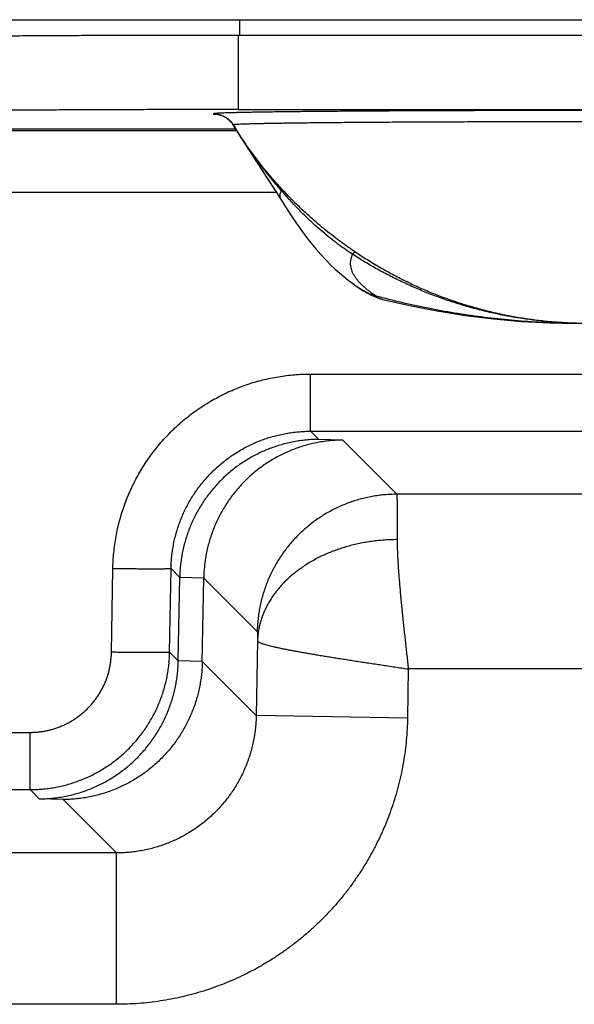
# Model space of a CAD drawing. Header units: inches. Extents: x 0 to 34, y 0 to 22.
# Tile 33 of 46: x 28.584 to 29.061, y 12.983 to 13.828. Entities that reach past the tile are written whole.
import ezdxf

# ---------------------------------------------------------------- set-up
doc = ezdxf.new("R2010")
doc.units = ezdxf.units.IN
doc.header["$LTSCALE"] = 1.87
doc.header["$MEASUREMENT"] = 0
doc.layers.get('0').update_dxf_attribs({"linetype": 'CONTINUOUS'})

msp = doc.modelspace()

# ---------------------------------------------------------------- linework, layer by layer
at = {"color": 7, "linetype": 'CONTINUOUS'}
for p, q in [((28.372, 13.82836), (29.772, 13.82836)), ((28.77297, 13.82836), (28.77297, 13.8152)), ((28.772, 13.8152), (28.772, 13.75121)), ((28.772, 13.8152), (29.372, 13.8152)), ((28.772, 13.75121), (29.372, 13.75121)), ((28.76765, 13.738), (28.76771, 13.73777)), ((28.76978, 13.73436), (28.372, 13.73436)), ((28.372, 13.73319), (28.77048, 13.73319)), ((28.372, 13.68014), (28.80462, 13.68014)), ((28.87411, 13.59906), (28.8741, 13.59906)), ((28.83411, 13.47502), (28.83411, 13.52414)), ((28.83411, 13.52414), (29.79221, 13.52414)), ((28.84109, 13.46805), (28.83411, 13.47502)), ((28.83411, 13.47502), (29.792, 13.47502)), ((28.86171, 13.46742), (28.84109, 13.46805)), ((28.86171, 13.46742), (28.90821, 13.42093)), ((29.792, 13.42093), (28.90821, 13.42093)), ((28.66301, 13.28529), (28.66422, 13.35703)), ((28.71299, 13.28531), (28.7142, 13.35705)), ((28.72167, 13.34958), (28.7142, 13.35705)), ((28.72042, 13.27788), (28.72167, 13.34958)), ((28.74229, 13.34896), (28.72167, 13.34958)), ((28.74104, 13.27725), (28.74229, 13.34896)), ((28.74229, 13.34896), (28.78824, 13.303)), ((28.78846, 13.29521), (28.78736, 13.23094)), ((28.71299, 13.28531), (28.72042, 13.27788)), ((28.74104, 13.27725), (28.72042, 13.27788)), ((28.78736, 13.23094), (28.74104, 13.27725)), ((28.91804, 13.27095), (28.91732, 13.22871)), ((29.79134, 13.27095), (28.91804, 13.27095)), ((28.91732, 13.22871), (28.78736, 13.23094)), ((28.54694, 13.21648), (28.59305, 13.21648)), ((28.59305, 13.16736), (28.59305, 13.21648)), ((28.54694, 13.16736), (28.59305, 13.16736)), ((28.59305, 13.16736), (28.601, 13.15941)), ((28.62162, 13.15879), (28.601, 13.15941)), ((28.66739, 13.11302), (28.62162, 13.15879)), ((28.66739, 13.11302), (28.4726, 13.11302)), ((28.66739, 12.98304), (28.66739, 13.11302)), ((28.66739, 12.98304), (28.4726, 12.98304))]:
    msp.add_line(p, q, dxfattribs=at)
for points in [[(28.75377, 13.74718), (28.75379, 13.74717), (28.75384, 13.74717), (28.75391, 13.74716), (28.75402, 13.74714), (28.75416, 13.74712), (28.75433, 13.74709), (28.75454, 13.74706), (28.75479, 13.74701), (28.75509, 13.74695), (28.75543, 13.74687), (28.75581, 13.74677), (28.75623, 13.74666), (28.75669, 13.74652), (28.75719, 13.74635), (28.75771, 13.74616), (28.75827, 13.74594), (28.75887, 13.74568), (28.75951, 13.74537), (28.76022, 13.745), (28.76099, 13.74456), (28.76182, 13.74402), (28.7627, 13.74338), (28.76361, 13.74265), (28.76453, 13.7418), (28.76544, 13.74086), (28.76631, 13.73982), (28.76712, 13.7387), (28.76771, 13.73777)], [(28.76771, 13.73777), (28.77061, 13.73297), (28.77386, 13.72771), (28.77723, 13.72234), (28.78074, 13.71684), (28.78439, 13.7112), (28.78818, 13.70539)], [(28.78818, 13.70539), (28.79617, 13.69319), (28.80038, 13.68672), (28.80474, 13.67995), (28.81302, 13.66687)], [(28.81302, 13.66687), (28.81722, 13.66044), (28.82146, 13.65417), (28.82575, 13.6481), (28.83007, 13.64228), (28.8344, 13.63673), (28.83872, 13.63152), (28.84299, 13.62666), (28.84721, 13.62216), (28.85132, 13.61802), (28.85527, 13.61428), (28.85905, 13.61089), (28.86274, 13.60774), (28.86644, 13.60476), (28.87025, 13.60186), (28.8741, 13.59906)], [(28.8741, 13.59906), (28.87677, 13.59725), (28.87992, 13.5953), (28.88304, 13.59355), (28.88615, 13.59199), (28.88924, 13.59061), (28.89229, 13.58941), (28.89351, 13.58898)], [(28.89617, 13.58821), (28.91891, 13.58301), (28.94287, 13.57836), (28.96695, 13.57453), (28.99109, 13.57154), (29.01528, 13.56938), (29.03947, 13.56805), (29.06064, 13.56757)]]:
    msp.add_lwpolyline(points, dxfattribs=at)
for points, knots in [([(28.472, 13.81259), (28.472, 13.81266), (28.47239, 13.8127), (28.47288, 13.81281), (28.47395, 13.81288), (28.47532, 13.81298), (28.47712, 13.81307), (28.4793, 13.81316), (28.48188, 13.81325), (28.48484, 13.81335), (28.48819, 13.81344), (28.49192, 13.81353), (28.49602, 13.81361), (28.50048, 13.8137), (28.50531, 13.81379), (28.5105, 13.81387), (28.51603, 13.81395), (28.52191, 13.81403), (28.52812, 13.81411), (28.53465, 13.81419), (28.5415, 13.81426), (28.54866, 13.81433), (28.55612, 13.8144), (28.56387, 13.81447), (28.57189, 13.81454), (28.58018, 13.8146), (28.58873, 13.81466), (28.59752, 13.81472), (28.60654, 13.81477), (28.61578, 13.81482), (28.62524, 13.81487), (28.63488, 13.81492), (28.64472, 13.81496), (28.65472, 13.815), (28.66487, 13.81503), (28.67518, 13.81506), (28.68561, 13.81509), (28.69615, 13.81512), (28.7068, 13.81514), (28.71753, 13.81516), (28.72834, 13.81518), (28.7392, 13.81519), (28.75011, 13.8152), (28.76104, 13.8152), (28.76834, 13.8152), (28.772, 13.8152)], [0, 0, 0, 0, 0.000739, 0.002765, 0.00611, 0.010778, 0.016762, 0.024058, 0.032654, 0.042541, 0.053702, 0.066128, 0.079798, 0.094697, 0.110802, 0.128094, 0.146549, 0.166142, 0.186849, 0.208638, 0.231487, 0.255356, 0.280224, 0.306047, 0.332801, 0.360439, 0.388936, 0.418244, 0.448332, 0.479154, 0.510671, 0.542842, 0.57562, 0.608968, 0.642833, 0.677181, 0.711952, 0.747115, 0.782608, 0.818398, 0.854424, 0.89065, 0.927017, 0.963485, 1, 1, 1, 1]), ([(28.772, 13.75121), (28.76834, 13.75121), (28.76104, 13.75121), (28.75011, 13.7512), (28.7392, 13.75119), (28.72834, 13.75118), (28.71753, 13.75116), (28.7068, 13.75114), (28.69615, 13.75112), (28.68561, 13.7511), (28.67518, 13.75107), (28.66487, 13.75103), (28.65472, 13.751), (28.64472, 13.75096), (28.63488, 13.75092), (28.62524, 13.75087), (28.61578, 13.75082), (28.60654, 13.75077), (28.59752, 13.75072), (28.58873, 13.75066), (28.58018, 13.7506), (28.57189, 13.75054), (28.56387, 13.75047), (28.55612, 13.75041), (28.54866, 13.75034), (28.5415, 13.75027), (28.53465, 13.75019), (28.52812, 13.75011), (28.52191, 13.75004), (28.51603, 13.74996), (28.5105, 13.74987), (28.50531, 13.74979), (28.50048, 13.7497), (28.49602, 13.74962), (28.49192, 13.74953), (28.48819, 13.74944), (28.48484, 13.74935), (28.48188, 13.74926), (28.4793, 13.74917), (28.47712, 13.74907), (28.47532, 13.74898), (28.47395, 13.74888), (28.47288, 13.74881), (28.47239, 13.7487), (28.472, 13.74866), (28.472, 13.74859)], [0, 0, 0, 0, 0.036515, 0.072983, 0.10935, 0.145576, 0.181602, 0.217392, 0.252885, 0.288048, 0.322819, 0.357167, 0.391032, 0.42438, 0.457158, 0.489329, 0.520846, 0.551668, 0.581756, 0.611064, 0.639561, 0.667199, 0.693953, 0.719776, 0.744644, 0.768513, 0.791362, 0.813151, 0.833858, 0.853451, 0.871906, 0.889198, 0.905303, 0.920202, 0.933872, 0.946298, 0.957459, 0.967346, 0.975942, 0.983238, 0.989222, 0.99389, 0.997235, 0.999261, 1, 1, 1, 1]), ([(28.75058, 13.74757), (28.75055, 13.74756), (28.75067, 13.74729), (28.75122, 13.74744), (28.75205, 13.74719), (28.75297, 13.74717), (28.75359, 13.74714), (28.75377, 13.74713)], [0, 0, 0, 0, 0.03186, 0.170731, 0.438538, 0.836333, 1, 1, 1, 1]), ([(28.75059, 13.74758), (28.75059, 13.74758), (28.75059, 13.74758), (28.75059, 13.74758), (28.75059, 13.74757), (28.75058, 13.74757)], [0, 0, 0, 0, 0.250051, 0.575089, 1, 1, 1, 1]), ([(28.75058, 13.74757), (28.75104, 13.74757), (28.75195, 13.74754), (28.7533, 13.7474), (28.75465, 13.74717), (28.75597, 13.74685), (28.75727, 13.74644), (28.75854, 13.74594), (28.75977, 13.74535), (28.76096, 13.74469), (28.7621, 13.74394), (28.76319, 13.74312), (28.76422, 13.74222), (28.76518, 13.74126), (28.76608, 13.74024), (28.76691, 13.73915), (28.76741, 13.73839), (28.76765, 13.738)], [0, 0, 0, 0, 0.066662, 0.133325, 0.199988, 0.266652, 0.333317, 0.399983, 0.466649, 0.533316, 0.599984, 0.666653, 0.733322, 0.799991, 0.866661, 0.933331, 1, 1, 1, 1]), ([(29.3934, 13.74758), (29.39338, 13.74766), (29.39298, 13.74769), (29.39242, 13.74782), (29.3913, 13.74789), (29.38985, 13.748), (29.38794, 13.74809), (29.38564, 13.74819), (29.38293, 13.74829), (29.37982, 13.74839), (29.3763, 13.74848), (29.37238, 13.74858), (29.36808, 13.74867), (29.36339, 13.74876), (29.35832, 13.74885), (29.35288, 13.74894), (29.34708, 13.74903), (29.34092, 13.74911), (29.3344, 13.7492), (29.32755, 13.74928), (29.32036, 13.74936), (29.31285, 13.74943), (29.30503, 13.74951), (29.2969, 13.74958), (29.28848, 13.74965), (29.27978, 13.74972), (29.27081, 13.74978), (29.26158, 13.74984), (29.2521, 13.7499), (29.24239, 13.74996), (29.23246, 13.75001), (29.22232, 13.75006), (29.21198, 13.7501), (29.20147, 13.75014), (29.19078, 13.75018), (29.17994, 13.75022), (29.16896, 13.75025), (29.15785, 13.75028), (29.14663, 13.7503), (29.13531, 13.75033), (29.12391, 13.75034), (29.11244, 13.75036), (29.10093, 13.75037), (29.08937, 13.75038), (29.07779, 13.75038), (29.0662, 13.75038), (29.05462, 13.75038), (29.04307, 13.75037), (29.03155, 13.75036), (29.02008, 13.75034), (29.00868, 13.75033), (28.99736, 13.7503), (28.98614, 13.75028), (28.97504, 13.75025), (28.96405, 13.75022), (28.95321, 13.75018), (28.94253, 13.75014), (28.93201, 13.7501), (28.92167, 13.75006), (28.91153, 13.75001), (28.9016, 13.74996), (28.89189, 13.7499), (28.88241, 13.74984), (28.87318, 13.74978), (28.86421, 13.74972), (28.85551, 13.74965), (28.84709, 13.74958), (28.83896, 13.74951), (28.83114, 13.74943), (28.82363, 13.74936), (28.81644, 13.74928), (28.80959, 13.7492), (28.80308, 13.74911), (28.79691, 13.74903), (28.79111, 13.74894), (28.78567, 13.74885), (28.7806, 13.74876), (28.77591, 13.74867), (28.77161, 13.74858), (28.76769, 13.74848), (28.76418, 13.74839), (28.76106, 13.74829), (28.75835, 13.74819), (28.75605, 13.74809), (28.75415, 13.748), (28.75269, 13.74789), (28.75157, 13.74782), (28.75101, 13.74769), (28.75061, 13.74766), (28.75059, 13.74758)], [0, 0, 0, 0, 0.000391, 0.00141, 0.003073, 0.005381, 0.008331, 0.011919, 0.01614, 0.020991, 0.026466, 0.032558, 0.039257, 0.046555, 0.054442, 0.062907, 0.071941, 0.081533, 0.091669, 0.102336, 0.11352, 0.125207, 0.137381, 0.150028, 0.163129, 0.176668, 0.190628, 0.20499, 0.219736, 0.234847, 0.250303, 0.266083, 0.282167, 0.298535, 0.315165, 0.332035, 0.349124, 0.366409, 0.383868, 0.401478, 0.419216, 0.437059, 0.454984, 0.472967, 0.490986, 0.509016, 0.527035, 0.545019, 0.562944, 0.580786, 0.598524, 0.616135, 0.633594, 0.650878, 0.667967, 0.684837, 0.701467, 0.717835, 0.73392, 0.749699, 0.765155, 0.780266, 0.795012, 0.809374, 0.823333, 0.836872, 0.849974, 0.86262, 0.874795, 0.886481, 0.897666, 0.908333, 0.918469, 0.92806, 0.937094, 0.945559, 0.953445, 0.960743, 0.967443, 0.973536, 0.979011, 0.983861, 0.988082, 0.991669, 0.99462, 0.996927, 0.99859, 0.999609, 1, 1, 1, 1]), ([(28.75059, 13.74758), (28.75105, 13.74758), (28.75196, 13.74755), (28.75331, 13.74741), (28.75465, 13.74718), (28.75598, 13.74686), (28.75728, 13.74645), (28.75854, 13.74595), (28.75977, 13.74537), (28.76096, 13.7447), (28.7621, 13.74396), (28.76319, 13.74314), (28.76422, 13.74224), (28.76518, 13.74128), (28.76608, 13.74026), (28.76691, 13.73918), (28.76741, 13.73842), (28.76765, 13.73803)], [0, 0, 0, 0, 0.066667, 0.133334, 0.200001, 0.266668, 0.333336, 0.400003, 0.46667, 0.533337, 0.600004, 0.66667, 0.733337, 0.800003, 0.86667, 0.933335, 1, 1, 1, 1]), ([(29.37635, 13.73803), (29.37633, 13.73811), (29.37594, 13.73814), (29.3754, 13.73826), (29.37431, 13.73833), (29.3729, 13.73843), (29.37105, 13.73852), (29.36882, 13.73862), (29.36619, 13.73871), (29.36317, 13.7388), (29.35977, 13.73889), (29.35598, 13.73898), (29.35181, 13.73907), (29.34727, 13.73916), (29.34236, 13.73925), (29.33709, 13.73933), (29.33147, 13.73942), (29.32551, 13.7395), (29.3192, 13.73958), (29.31257, 13.73965), (29.30562, 13.73973), (29.29836, 13.7398), (29.29079, 13.73987), (29.28294, 13.73994), (29.2748, 13.74001), (29.26639, 13.74007), (29.25773, 13.74013), (29.24882, 13.74019), (29.23967, 13.74024), (29.2303, 13.7403), (29.22072, 13.74034), (29.21094, 13.74039), (29.20097, 13.74043), (29.19084, 13.74047), (29.18054, 13.74051), (29.1701, 13.74054), (29.15953, 13.74057), (29.14885, 13.7406), (29.13806, 13.74062), (29.12719, 13.74064), (29.11624, 13.74065), (29.10523, 13.74067), (29.09417, 13.74068), (29.08309, 13.74068), (29.072, 13.74068), (29.0609, 13.74068), (29.04982, 13.74068), (29.03876, 13.74067), (29.02776, 13.74065), (29.01681, 13.74064), (29.00593, 13.74062), (28.99514, 13.7406), (28.98446, 13.74057), (28.97389, 13.74054), (28.96345, 13.74051), (28.95316, 13.74047), (28.94302, 13.74043), (28.93306, 13.74039), (28.92328, 13.74034), (28.91369, 13.7403), (28.90432, 13.74024), (28.89518, 13.74019), (28.88626, 13.74013), (28.8776, 13.74007), (28.86919, 13.74001), (28.86106, 13.73994), (28.8532, 13.73987), (28.84564, 13.7398), (28.83837, 13.73973), (28.83142, 13.73965), (28.82479, 13.73958), (28.81849, 13.7395), (28.81252, 13.73942), (28.8069, 13.73933), (28.80163, 13.73925), (28.79673, 13.73916), (28.79219, 13.73907), (28.78802, 13.73898), (28.78423, 13.73889), (28.78082, 13.7388), (28.7778, 13.73871), (28.77517, 13.73862), (28.77294, 13.73852), (28.77109, 13.73843), (28.76968, 13.73833), (28.7686, 13.73826), (28.76806, 13.73814), (28.76766, 13.73811), (28.76765, 13.73803)], [0, 0, 0, 0, 0.000401, 0.001446, 0.00315, 0.005514, 0.008534, 0.012207, 0.016528, 0.021494, 0.027095, 0.033327, 0.040179, 0.047642, 0.055708, 0.064364, 0.073601, 0.083404, 0.093763, 0.104662, 0.116087, 0.128022, 0.140453, 0.153363, 0.166734, 0.180548, 0.194787, 0.209433, 0.224465, 0.239864, 0.25561, 0.27168, 0.288054, 0.304711, 0.321627, 0.338781, 0.356149, 0.373709, 0.391437, 0.409309, 0.427302, 0.445392, 0.463554, 0.481765, 0.5, 0.518236, 0.536447, 0.554609, 0.572699, 0.590692, 0.608564, 0.626292, 0.643852, 0.66122, 0.678373, 0.69529, 0.711946, 0.728321, 0.744391, 0.760136, 0.775535, 0.790568, 0.805213, 0.819453, 0.833267, 0.846637, 0.859547, 0.871978, 0.883914, 0.895339, 0.906238, 0.916596, 0.9264, 0.935636, 0.944292, 0.952358, 0.959821, 0.966674, 0.972905, 0.978507, 0.983472, 0.987793, 0.991467, 0.994487, 0.99685, 0.998554, 0.999599, 1, 1, 1, 1]), ([(28.80907, 13.68325), (28.80647, 13.68607), (28.80135, 13.6918), (28.79398, 13.70063), (28.78691, 13.70968), (28.78015, 13.71894), (28.77371, 13.72838), (28.76963, 13.73479), (28.76765, 13.73803)], [0, 0, 0, 0, 0.167508, 0.334783, 0.501749, 0.668323, 0.834425, 1, 1, 1, 1]), ([(28.76765, 13.73803), (28.76765, 13.73803), (28.76765, 13.73802), (28.76765, 13.73801), (28.76765, 13.73801), (28.76765, 13.738)], [0, 0, 0, 0, 0.323573, 0.652386, 1, 1, 1, 1]), ([(28.80919, 13.68144), (28.80592, 13.68522), (28.79962, 13.69274), (28.79069, 13.70412), (28.78242, 13.71541), (28.77475, 13.72666), (28.76995, 13.73422), (28.76765, 13.738)], [0, 0, 0, 0, 0.213257, 0.418732, 0.61757, 0.810928, 1, 1, 1, 1]), ([(28.80907, 13.67311), (28.80905, 13.67315), (28.80884, 13.67348), (28.80858, 13.67397), (28.80831, 13.67459), (28.80814, 13.67504), (28.808, 13.6755), (28.8079, 13.67596), (28.80783, 13.67642), (28.80779, 13.67687), (28.80778, 13.67733), (28.80781, 13.67779), (28.80786, 13.67825), (28.80796, 13.67871), (28.80808, 13.67916), (28.80823, 13.67962), (28.80842, 13.68008), (28.80872, 13.6807), (28.80899, 13.68115), (28.80919, 13.68144)], [0, 0, 0, 0, 0.014693, 0.131571, 0.187672, 0.242445, 0.296096, 0.348843, 0.400918, 0.452565, 0.504035, 0.555582, 0.607463, 0.65993, 0.713229, 0.767598, 0.82326, 0.880426, 1, 1, 1, 1]), ([(28.80907, 13.68325), (28.80916, 13.6831), (28.80928, 13.68274), (28.8093, 13.68212), (28.80924, 13.68168), (28.80919, 13.68144)], [0, 0, 0, 0, 0.275904, 0.603028, 1, 1, 1, 1]), ([(28.87239, 13.62887), (28.87047, 13.63017), (28.86651, 13.63291), (28.86038, 13.63732), (28.8538, 13.64227), (28.84675, 13.64784), (28.83933, 13.65402), (28.8317, 13.66074), (28.82405, 13.66789), (28.81646, 13.6754), (28.81152, 13.6806), (28.80907, 13.68325)], [0, 0, 0, 0, 0.083034, 0.172838, 0.270791, 0.378267, 0.495012, 0.617307, 0.74272, 0.870509, 1, 1, 1, 1]), ([(28.87016, 13.62692), (28.86813, 13.62823), (28.864, 13.63101), (28.85775, 13.63551), (28.85131, 13.64047), (28.84468, 13.64591), (28.8379, 13.65185), (28.83095, 13.65833), (28.82382, 13.66542), (28.8165, 13.67315), (28.81165, 13.6786), (28.80919, 13.68144)], [0, 0, 0, 0, 0.088345, 0.182144, 0.28128, 0.385613, 0.4953, 0.6109, 0.733069, 0.862525, 1, 1, 1, 1]), ([(28.89029, 13.59104), (28.88977, 13.59139), (28.88876, 13.59208), (28.88727, 13.59312), (28.88583, 13.59417), (28.88444, 13.59522), (28.88311, 13.59627), (28.88183, 13.59732), (28.8806, 13.59837), (28.87943, 13.59942), (28.87831, 13.60047), (28.87725, 13.60152), (28.87625, 13.60257), (28.87531, 13.60362), (28.87442, 13.60467), (28.87359, 13.60572), (28.87282, 13.60677), (28.87209, 13.60787), (28.87139, 13.60901), (28.87074, 13.6102), (28.87017, 13.6114), (28.86968, 13.61259), (28.86927, 13.61378), (28.86894, 13.61498), (28.86869, 13.61617), (28.86852, 13.61737), (28.86844, 13.61856), (28.86843, 13.61976), (28.86851, 13.62095), (28.86867, 13.62215), (28.86892, 13.62335), (28.86925, 13.62454), (28.86966, 13.62574), (28.86998, 13.62652), (28.87016, 13.62692)], [0, 0, 0, 0, 0.041414, 0.081905, 0.121473, 0.160115, 0.197832, 0.234626, 0.270501, 0.305462, 0.339518, 0.372678, 0.404955, 0.436364, 0.466926, 0.496661, 0.525598, 0.553768, 0.584774, 0.61491, 0.644252, 0.672884, 0.700894, 0.728383, 0.755455, 0.782223, 0.808805, 0.835322, 0.861899, 0.888662, 0.915734, 0.943236, 0.971288, 1, 1, 1, 1]), ([(28.87239, 13.62887), (28.8723, 13.62885), (28.87208, 13.62874), (28.87174, 13.62848), (28.87129, 13.62809), (28.87075, 13.62755), (28.87037, 13.62714), (28.87016, 13.62692)], [0, 0, 0, 0, 0.093158, 0.237661, 0.43653, 0.690605, 1, 1, 1, 1]), ([(29.072, 13.56758), (29.0678, 13.56758), (29.05944, 13.56771), (29.04691, 13.56834), (29.03442, 13.56938), (29.02195, 13.57084), (29.00954, 13.57272), (28.99718, 13.57502), (28.9849, 13.57774), (28.97271, 13.58087), (28.96064, 13.58442), (28.9487, 13.58837), (28.9369, 13.59273), (28.92526, 13.59747), (28.91381, 13.60261), (28.90255, 13.60813), (28.89151, 13.61401), (28.8807, 13.62026), (28.87365, 13.62466), (28.87016, 13.62692)], [0, 0, 0, 0, 0.058976, 0.117639, 0.176406, 0.235241, 0.294111, 0.353018, 0.411979, 0.470976, 0.529972, 0.588946, 0.647894, 0.706805, 0.765656, 0.824425, 0.883089, 0.941622, 1, 1, 1, 1]), ([(29.072, 13.56758), (29.06785, 13.56758), (29.05957, 13.56773), (29.04717, 13.56838), (29.03481, 13.56946), (29.02248, 13.57098), (29.01019, 13.57293), (28.99797, 13.57531), (28.98582, 13.57811), (28.97376, 13.58135), (28.96182, 13.58501), (28.95001, 13.58909), (28.93834, 13.59358), (28.92684, 13.59848), (28.91552, 13.60378), (28.90439, 13.60948), (28.89348, 13.61555), (28.8828, 13.622), (28.87583, 13.62654), (28.87239, 13.62887)], [0, 0, 0, 0, 0.058738, 0.117178, 0.175739, 0.234379, 0.293065, 0.351807, 0.410635, 0.469541, 0.528486, 0.58745, 0.646429, 0.705419, 0.764405, 0.823375, 0.88231, 0.941191, 1, 1, 1, 1]), ([(28.88993, 13.59089), (28.88888, 13.59125), (28.88677, 13.59204), (28.88365, 13.59342), (28.88055, 13.595), (28.8775, 13.59677), (28.87537, 13.59817), (28.87426, 13.59895), (28.87411, 13.59906)], [0, 0, 0, 0, 0.185774, 0.377566, 0.573226, 0.770633, 0.969212, 1, 1, 1, 1]), ([(28.88993, 13.59089), (28.88991, 13.59089), (28.88988, 13.59087), (28.88988, 13.59081), (28.88992, 13.59075), (28.89, 13.59067), (28.89011, 13.59057), (28.89026, 13.59046), (28.89047, 13.59033), (28.89073, 13.59018), (28.89104, 13.59001), (28.89142, 13.58982), (28.89188, 13.58961), (28.89243, 13.58938), (28.89298, 13.58917), (28.89335, 13.58904), (28.89351, 13.58898)], [0, 0, 0, 0, 0.011274, 0.022197, 0.038916, 0.064043, 0.09883, 0.144477, 0.202013, 0.272473, 0.357434, 0.458668, 0.578147, 0.718121, 0.881168, 1, 1, 1, 1]), ([(28.88993, 13.59089), (28.88997, 13.59091), (28.89005, 13.59094), (28.89017, 13.591), (28.89025, 13.59102), (28.89029, 13.59104)], [0, 0, 0, 0, 0.338588, 0.665574, 1, 1, 1, 1]), ([(29.06064, 13.56759), (29.05684, 13.56763), (29.04542, 13.56784), (29.02634, 13.56867), (29.00342, 13.57045), (28.98051, 13.57301), (28.95767, 13.57635), (28.93498, 13.58046), (28.91251, 13.58532), (28.89766, 13.58905), (28.89029, 13.59104)], [0, 0, 0, 0, 0.066074, 0.198849, 0.332232, 0.465994, 0.599896, 0.733695, 0.867148, 1, 1, 1, 1]), ([(28.89351, 13.58898), (28.8936, 13.58895), (28.894, 13.58882), (28.89474, 13.58859), (28.89553, 13.58837), (28.89603, 13.58824), (28.89617, 13.58821)], [0, 0, 0, 0, 0.109283, 0.449175, 0.83676, 1, 1, 1, 1]), ([(28.66422, 13.35703), (28.66425, 13.35935), (28.66443, 13.36398), (28.66497, 13.37091), (28.6658, 13.37782), (28.66691, 13.38469), (28.66829, 13.39151), (28.66996, 13.39827), (28.6719, 13.40495), (28.67411, 13.41154), (28.67659, 13.41804), (28.67933, 13.42444), (28.68233, 13.43071), (28.68559, 13.43685), (28.68909, 13.44286), (28.69284, 13.44872), (28.69682, 13.45442), (28.70103, 13.45995), (28.70547, 13.4653), (28.71012, 13.47047), (28.71497, 13.47544), (28.72003, 13.48021), (28.72527, 13.48477), (28.7307, 13.48911), (28.7363, 13.49322), (28.74206, 13.49711), (28.74798, 13.50075), (28.75405, 13.50415), (28.76024, 13.5073), (28.76656, 13.51019), (28.77299, 13.51282), (28.77953, 13.51519), (28.78616, 13.51728), (28.79287, 13.51911), (28.79965, 13.52066), (28.80648, 13.52193), (28.81336, 13.52292), (28.82026, 13.52362), (28.82718, 13.52405), (28.83181, 13.52414), (28.83411, 13.52414)], [0, 0, 0, 0, 0.026302, 0.05264, 0.078995, 0.105347, 0.131682, 0.15801, 0.184349, 0.210697, 0.237037, 0.263362, 0.289681, 0.316005, 0.342335, 0.368661, 0.394979, 0.421292, 0.447604, 0.473918, 0.500233, 0.526546, 0.552856, 0.579164, 0.60547, 0.631777, 0.658089, 0.684404, 0.710716, 0.737024, 0.763334, 0.789652, 0.815978, 0.842305, 0.868628, 0.894941, 0.921239, 0.947519, 0.973774, 1, 1, 1, 1]), ([(28.7142, 13.35705), (28.71423, 13.35883), (28.71437, 13.36238), (28.71481, 13.3677), (28.71549, 13.373), (28.71641, 13.37825), (28.71755, 13.38347), (28.71893, 13.38862), (28.72053, 13.39371), (28.72236, 13.39872), (28.72441, 13.40364), (28.72667, 13.40847), (28.72915, 13.41319), (28.73183, 13.41779), (28.73471, 13.42227), (28.73779, 13.42662), (28.74106, 13.43082), (28.74451, 13.43487), (28.74814, 13.43877), (28.75193, 13.4425), (28.75589, 13.44606), (28.76, 13.44944), (28.76425, 13.45263), (28.76865, 13.45563), (28.77317, 13.45844), (28.77781, 13.46104), (28.78257, 13.46343), (28.78742, 13.46561), (28.79237, 13.46757), (28.79741, 13.46931), (28.80251, 13.47083), (28.80768, 13.47212), (28.8129, 13.47317), (28.81817, 13.474), (28.82346, 13.47459), (28.82878, 13.47494), (28.83234, 13.47502), (28.83411, 13.47502)], [0, 0, 0, 0, 0.028634, 0.057261, 0.085882, 0.114499, 0.143113, 0.171726, 0.200336, 0.228939, 0.257528, 0.286109, 0.314687, 0.343264, 0.371832, 0.400387, 0.428936, 0.457484, 0.486031, 0.514572, 0.543106, 0.571633, 0.600159, 0.628688, 0.657225, 0.68577, 0.714316, 0.742859, 0.771408, 0.799968, 0.828536, 0.857104, 0.885672, 0.914243, 0.942819, 0.971404, 1, 1, 1, 1]), ([(28.84109, 13.46805), (28.83929, 13.46804), (28.83568, 13.46794), (28.83029, 13.46754), (28.82492, 13.46691), (28.81959, 13.46602), (28.8143, 13.4649), (28.80907, 13.46354), (28.80391, 13.46195), (28.79883, 13.46013), (28.79385, 13.45808), (28.78896, 13.45581), (28.78419, 13.45333), (28.77954, 13.45064), (28.77502, 13.44775), (28.77064, 13.44466), (28.7664, 13.44139), (28.76233, 13.43793), (28.75841, 13.43431), (28.75467, 13.43052), (28.7511, 13.42658), (28.74771, 13.42249), (28.74451, 13.41826), (28.74151, 13.4139), (28.7387, 13.40942), (28.73609, 13.40483), (28.73369, 13.40014), (28.7315, 13.39536), (28.72953, 13.39049), (28.72777, 13.38554), (28.72622, 13.38053), (28.7249, 13.37546), (28.7238, 13.37034), (28.72292, 13.36519), (28.72226, 13.36), (28.72183, 13.3548), (28.7217, 13.35132), (28.72167, 13.34958)], [0, 0, 0, 0, 0.029023, 0.058052, 0.08707, 0.116097, 0.145122, 0.174116, 0.203105, 0.232073, 0.261002, 0.289918, 0.3188, 0.347635, 0.376451, 0.40522, 0.43394, 0.462633, 0.491273, 0.519864, 0.548424, 0.576927, 0.605384, 0.63381, 0.662177, 0.690505, 0.718804, 0.747049, 0.77526, 0.80345, 0.831592, 0.859709, 0.887813, 0.915879, 0.943929, 0.971978, 1, 1, 1, 1]), ([(28.86171, 13.46742), (28.85991, 13.46741), (28.85631, 13.46731), (28.85091, 13.46692), (28.84555, 13.46628), (28.84021, 13.4654), (28.83492, 13.46428), (28.8297, 13.46292), (28.82454, 13.46133), (28.81946, 13.4595), (28.81447, 13.45745), (28.80959, 13.45519), (28.80481, 13.4527), (28.80016, 13.45001), (28.79564, 13.44712), (28.79126, 13.44404), (28.78703, 13.44076), (28.78295, 13.43731), (28.77903, 13.43369), (28.77529, 13.4299), (28.77172, 13.42595), (28.76833, 13.42186), (28.76514, 13.41764), (28.76213, 13.41328), (28.75932, 13.4088), (28.75672, 13.40421), (28.75432, 13.39952), (28.75213, 13.39473), (28.75015, 13.38986), (28.74839, 13.38492), (28.74685, 13.37991), (28.74552, 13.37484), (28.74442, 13.36972), (28.74354, 13.36457), (28.74289, 13.35938), (28.74246, 13.35418), (28.74232, 13.3507), (28.74229, 13.34896)], [0, 0, 0, 0, 0.029023, 0.058052, 0.08707, 0.116097, 0.145122, 0.174116, 0.203105, 0.232073, 0.261002, 0.289918, 0.3188, 0.347635, 0.376451, 0.40522, 0.43394, 0.462633, 0.491273, 0.519864, 0.548424, 0.576927, 0.605384, 0.63381, 0.662177, 0.690505, 0.718804, 0.747049, 0.77526, 0.80345, 0.831592, 0.859709, 0.887813, 0.915879, 0.943929, 0.971978, 1, 1, 1, 1]), ([(28.90821, 13.42093), (28.90643, 13.42093), (28.90288, 13.42085), (28.89757, 13.42049), (28.89227, 13.4199), (28.88701, 13.41907), (28.88179, 13.41802), (28.87662, 13.41673), (28.87152, 13.41521), (28.86648, 13.41347), (28.86153, 13.41151), (28.85667, 13.40932), (28.85191, 13.40693), (28.84727, 13.40433), (28.84274, 13.40152), (28.83834, 13.39851), (28.83408, 13.39532), (28.82996, 13.39193), (28.826, 13.38837), (28.8222, 13.38464), (28.81857, 13.38074), (28.81512, 13.37668), (28.81185, 13.37248), (28.80877, 13.36813), (28.80589, 13.36365), (28.80321, 13.35905), (28.80073, 13.35433), (28.79847, 13.34951), (28.79642, 13.34459), (28.79459, 13.33959), (28.79298, 13.33451), (28.79161, 13.32937), (28.79046, 13.32416), (28.78954, 13.31892), (28.78886, 13.31363), (28.78842, 13.30833), (28.78827, 13.30478), (28.78824, 13.303)], [0, 0, 0, 0, 0.028569, 0.057138, 0.085708, 0.114278, 0.142849, 0.171419, 0.199991, 0.228562, 0.257134, 0.285706, 0.314278, 0.34285, 0.371423, 0.399996, 0.428569, 0.457142, 0.485715, 0.514288, 0.542861, 0.571434, 0.600007, 0.62858, 0.657152, 0.685725, 0.714297, 0.742869, 0.77144, 0.800012, 0.828582, 0.857153, 0.885723, 0.914293, 0.942862, 0.971431, 1, 1, 1, 1]), ([(28.90821, 13.42093), (28.90822, 13.42085), (28.90823, 13.42059), (28.90826, 13.42008), (28.90827, 13.4193), (28.90829, 13.41825), (28.90831, 13.41694), (28.90832, 13.41536), (28.90834, 13.41353), (28.90835, 13.41144), (28.90837, 13.4091), (28.90838, 13.40651), (28.90839, 13.40368), (28.9084, 13.40061), (28.9084, 13.3973), (28.90841, 13.39377), (28.90842, 13.39002), (28.90842, 13.38606), (28.90842, 13.38335), (28.90842, 13.38195)], [0, 0, 0, 0, 0.006321, 0.019525, 0.039598, 0.066505, 0.100195, 0.140608, 0.187672, 0.241303, 0.301404, 0.367868, 0.44058, 0.519411, 0.60422, 0.694853, 0.791145, 0.892921, 1, 1, 1, 1]), ([(28.90842, 13.38195), (28.9066, 13.38195), (28.90297, 13.38189), (28.89752, 13.38161), (28.8921, 13.38114), (28.88672, 13.3805), (28.88137, 13.37967), (28.87609, 13.37867), (28.87087, 13.37749), (28.86573, 13.37613), (28.86067, 13.3746), (28.85572, 13.37291), (28.85087, 13.37105), (28.84614, 13.36903), (28.84154, 13.36685), (28.83708, 13.36452), (28.83277, 13.36204), (28.82861, 13.35942), (28.82462, 13.35666), (28.8208, 13.35377), (28.81716, 13.35076), (28.81371, 13.34763), (28.81046, 13.34438), (28.8074, 13.34103), (28.80456, 13.33758), (28.80193, 13.33403), (28.79952, 13.3304), (28.79734, 13.3267), (28.79538, 13.32292), (28.79366, 13.31908), (28.79218, 13.31519), (28.79094, 13.31126), (28.78994, 13.30728), (28.78919, 13.30328), (28.78868, 13.29925), (28.78851, 13.29656), (28.78846, 13.29521)], [0, 0, 0, 0, 0.033521, 0.067012, 0.100442, 0.13378, 0.166995, 0.200058, 0.23294, 0.265614, 0.298053, 0.330231, 0.362126, 0.393714, 0.424977, 0.455897, 0.486458, 0.516646, 0.546452, 0.575868, 0.604889, 0.633514, 0.661745, 0.689586, 0.717047, 0.74414, 0.77088, 0.797288, 0.823386, 0.849201, 0.874762, 0.900103, 0.925258, 0.950266, 0.975166, 1, 1, 1, 1]), ([(28.90842, 13.38195), (28.90842, 13.38059), (28.90845, 13.37778), (28.90856, 13.37349), (28.90874, 13.36901), (28.90898, 13.36435), (28.90927, 13.35954), (28.9096, 13.35457), (28.90999, 13.34945), (28.91043, 13.34419), (28.9109, 13.33878), (28.91141, 13.33322), (28.91195, 13.32753), (28.91253, 13.32179), (28.9131, 13.31607), (28.91369, 13.31042), (28.9143, 13.30484), (28.91491, 13.2993), (28.9155, 13.29372), (28.91612, 13.28807), (28.91674, 13.28238), (28.91743, 13.27667), (28.91781, 13.27285), (28.91804, 13.27095)], [0, 0, 0, 0, 0.036814, 0.075402, 0.115663, 0.157505, 0.200831, 0.245546, 0.291563, 0.338889, 0.387598, 0.437779, 0.489237, 0.541274, 0.593104, 0.644022, 0.694152, 0.744029, 0.794226, 0.845211, 0.896787, 0.948528, 1, 1, 1, 1]), ([(28.7142, 13.35705), (28.71417, 13.35702), (28.71402, 13.35699), (28.71375, 13.35695), (28.71331, 13.35691), (28.71273, 13.35687), (28.712, 13.35684), (28.71112, 13.35681), (28.71009, 13.35678), (28.70893, 13.35676), (28.70763, 13.35674), (28.70619, 13.35672), (28.70463, 13.35671), (28.70294, 13.3567), (28.70113, 13.35669), (28.69921, 13.35669), (28.69718, 13.35669), (28.69505, 13.3567), (28.69283, 13.35671), (28.69051, 13.35672), (28.68812, 13.35674), (28.68565, 13.35675), (28.68312, 13.35678), (28.68053, 13.3568), (28.67789, 13.35683), (28.6752, 13.35687), (28.67249, 13.3569), (28.66974, 13.35694), (28.66698, 13.35699), (28.66514, 13.35702), (28.66422, 13.35703)], [0, 0, 0, 0, 0.0027, 0.008369, 0.017057, 0.028753, 0.043427, 0.061037, 0.08153, 0.104844, 0.130908, 0.159643, 0.190961, 0.224766, 0.260953, 0.299412, 0.340025, 0.382668, 0.427208, 0.473509, 0.52143, 0.570822, 0.621535, 0.673411, 0.726292, 0.780016, 0.834416, 0.889326, 0.944578, 1, 1, 1, 1]), ([(28.78824, 13.303), (28.78826, 13.30298), (28.78828, 13.30288), (28.78831, 13.3027), (28.78833, 13.3024), (28.78836, 13.302), (28.78838, 13.30148), (28.7884, 13.30086), (28.78841, 13.30014), (28.78843, 13.29932), (28.78844, 13.29841), (28.78845, 13.29741), (28.78846, 13.29633), (28.78846, 13.29559), (28.78846, 13.29521)], [0, 0, 0, 0, 0.011298, 0.035647, 0.073729, 0.125779, 0.191711, 0.27127, 0.364057, 0.469495, 0.586775, 0.714972, 0.853083, 1, 1, 1, 1]), ([(28.78846, 13.29521), (28.78849, 13.29506), (28.78871, 13.29473), (28.7892, 13.29428), (28.78995, 13.29381), (28.79094, 13.29334), (28.79218, 13.29287), (28.79366, 13.29239), (28.79538, 13.29189), (28.79734, 13.29136), (28.79954, 13.29079), (28.80196, 13.29016), (28.80462, 13.28955), (28.80751, 13.28893), (28.81061, 13.28829), (28.81393, 13.28764), (28.81745, 13.28696), (28.82117, 13.28626), (28.82508, 13.28554), (28.82917, 13.28482), (28.83345, 13.28409), (28.83789, 13.28335), (28.84249, 13.28259), (28.84724, 13.28182), (28.85213, 13.28103), (28.85715, 13.28023), (28.8623, 13.27941), (28.86755, 13.27858), (28.8729, 13.27774), (28.87835, 13.2769), (28.88387, 13.27608), (28.88946, 13.27526), (28.89511, 13.27442), (28.9008, 13.27356), (28.90652, 13.2727), (28.91226, 13.27172), (28.91612, 13.27127), (28.91804, 13.27095)], [0, 0, 0, 0, 0.003552, 0.008549, 0.015147, 0.023422, 0.033415, 0.045174, 0.058718, 0.074059, 0.091202, 0.110132, 0.13077, 0.153082, 0.177041, 0.202606, 0.229722, 0.258334, 0.28839, 0.319844, 0.352644, 0.386716, 0.421977, 0.458357, 0.495802, 0.534256, 0.573643, 0.613871, 0.654845, 0.696483, 0.738705, 0.781434, 0.824595, 0.86811, 0.911901, 0.95589, 1, 1, 1, 1]), ([(28.59305, 13.16736), (28.59482, 13.16736), (28.59838, 13.16744), (28.60369, 13.1678), (28.60899, 13.16839), (28.61425, 13.16921), (28.61947, 13.17027), (28.62464, 13.17156), (28.62975, 13.17308), (28.63479, 13.17482), (28.63974, 13.17678), (28.6446, 13.17897), (28.64936, 13.18136), (28.65401, 13.18397), (28.65854, 13.18677), (28.66293, 13.18978), (28.66719, 13.19297), (28.6713, 13.19635), (28.67526, 13.19991), (28.67905, 13.20365), (28.68268, 13.20754), (28.68612, 13.21159), (28.68939, 13.21579), (28.69247, 13.22014), (28.69535, 13.22461), (28.69803, 13.22922), (28.70051, 13.23394), (28.70278, 13.23876), (28.70482, 13.24368), (28.70665, 13.24869), (28.70826, 13.25377), (28.70963, 13.25892), (28.71078, 13.26413), (28.7117, 13.26938), (28.71238, 13.27466), (28.71282, 13.27998), (28.71296, 13.28353), (28.71299, 13.28531)], [0, 0, 0, 0, 0.028574, 0.057147, 0.085718, 0.114289, 0.142863, 0.171443, 0.200027, 0.228609, 0.257189, 0.285773, 0.31436, 0.342942, 0.371506, 0.400052, 0.428592, 0.457138, 0.485686, 0.514232, 0.542771, 0.571305, 0.599836, 0.628376, 0.656937, 0.68552, 0.714109, 0.742695, 0.771278, 0.799863, 0.828451, 0.857039, 0.885628, 0.914218, 0.942811, 0.971405, 1, 1, 1, 1]), ([(28.59305, 13.21648), (28.59426, 13.21648), (28.59667, 13.21655), (28.60029, 13.21682), (28.60388, 13.21729), (28.60745, 13.21795), (28.61097, 13.21878), (28.61445, 13.2198), (28.61787, 13.221), (28.62122, 13.22237), (28.62451, 13.22392), (28.6277, 13.22563), (28.63081, 13.22751), (28.63381, 13.22954), (28.6367, 13.23173), (28.63947, 13.23406), (28.64212, 13.23653), (28.64464, 13.23914), (28.64702, 13.24187), (28.64925, 13.24473), (28.65134, 13.24769), (28.65327, 13.25077), (28.65504, 13.25393), (28.65664, 13.25719), (28.65807, 13.26052), (28.65932, 13.26392), (28.6604, 13.26739), (28.6613, 13.2709), (28.66201, 13.27446), (28.66254, 13.27805), (28.66288, 13.28166), (28.66299, 13.28408), (28.66301, 13.28529)], [0, 0, 0, 0, 0.033303, 0.06663, 0.099965, 0.133293, 0.166606, 0.199908, 0.23321, 0.266525, 0.299869, 0.333233, 0.366581, 0.399899, 0.433206, 0.46652, 0.499839, 0.533155, 0.566469, 0.599783, 0.633111, 0.666468, 0.69984, 0.733197, 0.766531, 0.799855, 0.833181, 0.866518, 0.899873, 0.933243, 0.966622, 1, 1, 1, 1]), ([(28.71299, 13.28531), (28.71296, 13.28527), (28.71281, 13.28525), (28.71254, 13.2852), (28.7121, 13.28517), (28.71152, 13.28513), (28.71079, 13.2851), (28.70991, 13.28507), (28.70888, 13.28504), (28.70772, 13.28502), (28.70642, 13.285), (28.70498, 13.28498), (28.70342, 13.28497), (28.70173, 13.28496), (28.69992, 13.28495), (28.698, 13.28495), (28.69597, 13.28495), (28.69384, 13.28496), (28.69162, 13.28497), (28.6893, 13.28498), (28.68691, 13.28499), (28.68444, 13.28501), (28.68191, 13.28504), (28.67932, 13.28506), (28.67668, 13.28509), (28.67399, 13.28513), (28.67128, 13.28516), (28.66853, 13.2852), (28.66578, 13.28524), (28.66393, 13.28527), (28.66301, 13.28529)], [0, 0, 0, 0, 0.0027, 0.008369, 0.017057, 0.028754, 0.043428, 0.061038, 0.081531, 0.104845, 0.13091, 0.159646, 0.190964, 0.224768, 0.260956, 0.299416, 0.340029, 0.382672, 0.427212, 0.473514, 0.521435, 0.570827, 0.62154, 0.673416, 0.726297, 0.78002, 0.834419, 0.889329, 0.944579, 1, 1, 1, 1]), ([(28.601, 13.15941), (28.6028, 13.15942), (28.6064, 13.15952), (28.6118, 13.15991), (28.61717, 13.16055), (28.6225, 13.16143), (28.62779, 13.16256), (28.63302, 13.16392), (28.63817, 13.16551), (28.64325, 13.16733), (28.64824, 13.16938), (28.65312, 13.17165), (28.6579, 13.17413), (28.66255, 13.17682), (28.66707, 13.17971), (28.67145, 13.1828), (28.67568, 13.18607), (28.67976, 13.18952), (28.68368, 13.19315), (28.68742, 13.19694), (28.69099, 13.20088), (28.69438, 13.20497), (28.69758, 13.2092), (28.70058, 13.21356), (28.70339, 13.21803), (28.70599, 13.22262), (28.70839, 13.22732), (28.71058, 13.2321), (28.71256, 13.23697), (28.71432, 13.24192), (28.71587, 13.24693), (28.71719, 13.252), (28.71829, 13.25711), (28.71917, 13.26227), (28.71983, 13.26745), (28.72025, 13.27266), (28.72039, 13.27614), (28.72042, 13.27788)], [0, 0, 0, 0, 0.029023, 0.058052, 0.08707, 0.116097, 0.145122, 0.174116, 0.203105, 0.232073, 0.261002, 0.289918, 0.3188, 0.347635, 0.376451, 0.40522, 0.43394, 0.462633, 0.491273, 0.519864, 0.548424, 0.576927, 0.605384, 0.63381, 0.662177, 0.690505, 0.718804, 0.747049, 0.77526, 0.80345, 0.831592, 0.859709, 0.887813, 0.915879, 0.943929, 0.971978, 1, 1, 1, 1]), ([(28.74104, 13.27725), (28.74101, 13.27551), (28.74088, 13.27204), (28.74045, 13.26683), (28.73979, 13.26164), (28.73892, 13.25649), (28.73781, 13.25137), (28.73649, 13.2463), (28.73495, 13.24129), (28.73318, 13.23635), (28.73121, 13.23148), (28.72902, 13.22669), (28.72662, 13.222), (28.72401, 13.21741), (28.7212, 13.21293), (28.7182, 13.20857), (28.715, 13.20435), (28.71161, 13.20026), (28.70805, 13.19631), (28.7043, 13.19252), (28.70038, 13.1889), (28.69631, 13.18545), (28.69207, 13.18217), (28.68769, 13.17909), (28.68317, 13.1762), (28.67852, 13.17351), (28.67375, 13.17102), (28.66886, 13.16876), (28.66388, 13.16671), (28.6588, 13.16488), (28.65364, 13.16329), (28.64841, 13.16193), (28.64312, 13.16081), (28.63779, 13.15993), (28.63242, 13.15929), (28.62703, 13.1589), (28.62342, 13.1588), (28.62162, 13.15879)], [0, 0, 0, 0, 0.028022, 0.056071, 0.084121, 0.112187, 0.140291, 0.168408, 0.19655, 0.22474, 0.252951, 0.281196, 0.309495, 0.337823, 0.36619, 0.394616, 0.423073, 0.451576, 0.480136, 0.508727, 0.537367, 0.56606, 0.59478, 0.623549, 0.652365, 0.6812, 0.710082, 0.738998, 0.767927, 0.796895, 0.825884, 0.854878, 0.883903, 0.91293, 0.941948, 0.970977, 1, 1, 1, 1]), ([(28.78736, 13.23094), (28.78733, 13.22917), (28.78719, 13.22562), (28.78674, 13.22031), (28.78607, 13.21502), (28.78515, 13.20977), (28.78401, 13.20457), (28.78263, 13.19942), (28.78103, 13.19434), (28.77921, 13.18934), (28.77716, 13.18442), (28.7749, 13.1796), (28.77243, 13.17488), (28.76975, 13.17028), (28.76687, 13.1658), (28.76379, 13.16145), (28.76052, 13.15725), (28.75707, 13.15319), (28.75344, 13.14929), (28.74964, 13.14556), (28.74568, 13.142), (28.74157, 13.13861), (28.73731, 13.13542), (28.73291, 13.13241), (28.72838, 13.12961), (28.72374, 13.127), (28.71898, 13.12461), (28.71411, 13.12243), (28.70916, 13.12046), (28.70412, 13.11872), (28.69901, 13.11721), (28.69383, 13.11592), (28.68861, 13.11486), (28.68334, 13.11404), (28.67804, 13.11345), (28.67272, 13.1131), (28.66917, 13.11302), (28.66739, 13.11302)], [0, 0, 0, 0, 0.028577, 0.057149, 0.085718, 0.114284, 0.142852, 0.171423, 0.199995, 0.228564, 0.257129, 0.285691, 0.314252, 0.34281, 0.371366, 0.399921, 0.428477, 0.457037, 0.485599, 0.51416, 0.54272, 0.571281, 0.599845, 0.628409, 0.656972, 0.685537, 0.714108, 0.742687, 0.771274, 0.799865, 0.828458, 0.857049, 0.885636, 0.914221, 0.942808, 0.971401, 1, 1, 1, 1]), ([(28.91732, 13.22871), (28.91726, 13.22557), (28.91703, 13.21928), (28.91634, 13.20986), (28.91529, 13.20045), (28.91388, 13.19109), (28.91211, 13.18178), (28.90999, 13.17254), (28.90753, 13.16339), (28.90472, 13.15435), (28.90157, 13.14541), (28.89808, 13.1366), (28.89426, 13.12792), (28.89011, 13.11939), (28.88565, 13.11103), (28.88087, 13.10284), (28.87578, 13.09484), (28.8704, 13.08705), (28.86472, 13.07946), (28.85876, 13.07209), (28.85253, 13.06496), (28.84602, 13.05806), (28.83927, 13.05141), (28.83226, 13.04503), (28.82502, 13.03892), (28.81755, 13.03308), (28.80986, 13.02754), (28.80198, 13.02229), (28.79389, 13.01734), (28.78563, 13.0127), (28.7772, 13.00838), (28.7686, 13.00438), (28.75986, 13.0007), (28.75098, 12.99736), (28.74199, 12.99436), (28.73289, 12.99171), (28.7237, 12.9894), (28.71443, 12.98744), (28.70509, 12.98584), (28.69569, 12.98458), (28.68627, 12.98369), (28.67683, 12.98316), (28.67054, 12.98304), (28.66739, 12.98304)], [0, 0, 0, 0, 0.024275, 0.048606, 0.072975, 0.097367, 0.121768, 0.146162, 0.170546, 0.194929, 0.219324, 0.243734, 0.268152, 0.292566, 0.316973, 0.341374, 0.365771, 0.390166, 0.414562, 0.43896, 0.46336, 0.487761, 0.512161, 0.536561, 0.56096, 0.58536, 0.60976, 0.634158, 0.658553, 0.682947, 0.707348, 0.731759, 0.756177, 0.780592, 0.804993, 0.829383, 0.853776, 0.878182, 0.902593, 0.926996, 0.951375, 0.975715, 1, 1, 1, 1])]:
    msp.add_open_spline(points, degree=3, knots=knots, dxfattribs=at)
for points in [[(28.75377, 13.74713), (28.75396, 13.74712), (28.75416, 13.7471), (28.75436, 13.74709)], [(29.072, 13.56758), (29.06821, 13.56755), (29.06443, 13.56756), (29.06064, 13.56759)]]:
    msp.add_open_spline(points, degree=3, dxfattribs=at)

doc.saveas('drawing.dxf')
